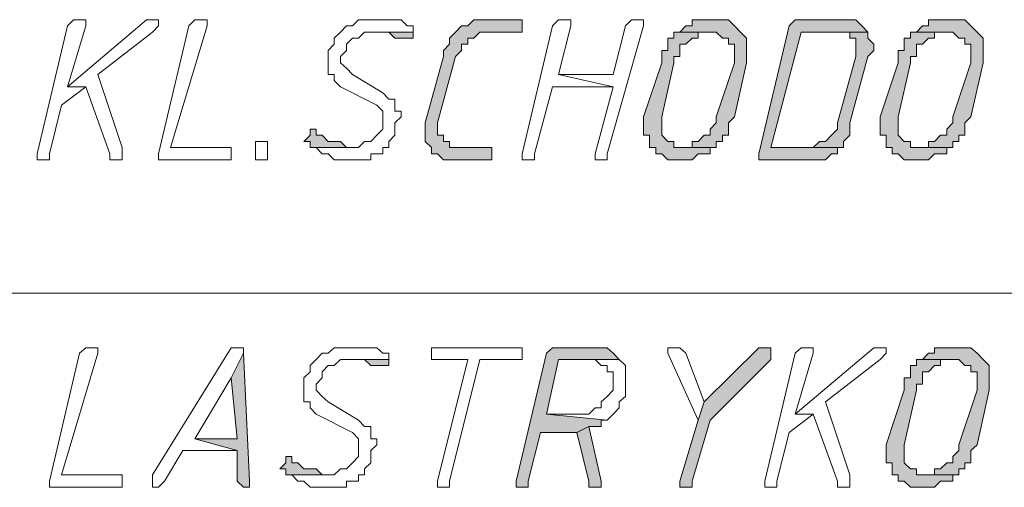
# Model space of a CAD drawing. Header units: inches. Extents: x -1441 to 3871, y -4351 to 2413.
# Tile 195 of 256: x -915 to -847, y 1251 to 1284. Entities that reach past the tile are written whole.
import ezdxf

# ---------------------------------------------------------------- set-up
doc = ezdxf.new("R2010")
doc.units = ezdxf.units.IN
doc.header["$MEASUREMENT"] = 0
doc.layers.add('at_Entity', color=7, linetype='Continuous')
doc.layers.add('at_Solid', color=7, linetype='Continuous')

msp = doc.modelspace()

# ---------------------------------------------------------------- hatches: boundary and pattern name
at = {"layer": 'at_Solid', "lineweight": 15}
for points in [[(-880.80495, 1283.91588), (-882.92302, 1283.91588), (-883.76739, 1283.91588), (-884.19196, 1283.48654), (-884.61653, 1283.48654), (-885.03633, 1283.0572), (-885.4609, 1282.62786), (-885.4609, 1282.19852), (-885.88547, 1281.76918), (-885.88547, 1281.33985), (-887.1544, 1276.71252), (-887.1544, 1275.4245), (-886.72983, 1274.99516), (-886.72983, 1274.56582), (-886.31004, 1274.56582), (-885.88547, 1274.13648), (-885.4609, 1274.13648), (-882.92302, 1274.13648), (-882.49845, 1274.13648), (-882.49845, 1274.99516), (-882.92302, 1274.99516), (-885.03633, 1274.99516), (-885.4609, 1274.99516), (-885.4609, 1275.4245), (-885.88547, 1275.4245), (-885.88547, 1275.85384), (-886.31004, 1275.85384), (-886.31004, 1276.71252), (-885.03633, 1281.33985), (-884.61653, 1281.76918), (-884.61653, 1282.19852), (-884.19196, 1282.19852), (-884.19196, 1282.62786), (-883.76739, 1282.62786), (-883.34282, 1283.0572), (-880.38038, 1283.0572), (-880.38038, 1283.91588)], [(-866.83711, 1283.91588), (-867.26167, 1283.91588), (-868.53061, 1283.91588), (-868.53061, 1283.48654), (-868.95518, 1283.48654), (-869.37498, 1283.0572), (-866.83711, 1283.0572), (-866.41254, 1282.62786), (-865.98797, 1282.62786), (-865.98797, 1282.19852), (-865.56817, 1282.19852), (-865.56817, 1280.91051), (-866.83711, 1277.14186), (-866.83711, 1276.71252), (-867.26167, 1276.28318), (-867.26167, 1275.85384), (-867.68147, 1275.85384), (-868.10604, 1275.4245), (-868.53061, 1275.4245), (-868.53061, 1274.99516), (-869.37498, 1274.99516), (-866.83711, 1274.99516), (-866.83711, 1275.4245), (-866.41254, 1275.4245), (-866.41254, 1275.85384), (-865.98797, 1275.85384), (-865.98797, 1276.71252), (-865.56817, 1277.14186), (-864.71903, 1280.91051), (-864.71903, 1282.62786), (-865.1436, 1283.0572), (-865.56817, 1283.48654), (-865.98797, 1283.91588), (-866.41254, 1283.91588)], [(-857.94978, 1283.91588), (-860.91222, 1283.91588), (-861.33202, 1283.91588), (-861.75659, 1283.48654), (-863.87466, 1274.56582), (-863.87466, 1274.13648), (-860.48765, 1274.13648), (-859.63851, 1274.13648), (-859.21872, 1274.13648), (-858.79415, 1274.56582), (-858.36958, 1274.56582), (-858.36958, 1274.99516), (-857.94978, 1274.99516), (-863.02553, 1274.99516), (-860.91222, 1283.0572), (-856.25627, 1283.0572), (-856.67607, 1283.48654), (-857.10064, 1283.91588), (-857.52521, 1283.91588)], [(-850.32662, 1283.91588), (-850.75119, 1283.91588), (-852.02012, 1283.91588), (-852.02012, 1283.48654), (-852.44469, 1283.48654), (-852.86926, 1283.0572), (-850.32662, 1283.0572), (-849.90682, 1282.62786), (-849.48225, 1282.62786), (-849.48225, 1282.19852), (-849.05768, 1282.19852), (-849.05768, 1280.91051), (-850.32662, 1277.14186), (-850.32662, 1276.71252), (-850.75119, 1276.28318), (-850.75119, 1275.85384), (-851.17576, 1275.85384), (-851.59556, 1275.4245), (-852.02012, 1275.4245), (-852.02012, 1274.99516), (-852.86926, 1274.99516), (-850.32662, 1274.99516), (-850.32662, 1275.4245), (-849.90682, 1275.4245), (-849.90682, 1275.85384), (-849.48225, 1275.85384), (-849.48225, 1276.71252), (-849.05768, 1277.14186), (-848.21331, 1280.91051), (-848.21331, 1282.62786), (-848.63311, 1283.0572), (-849.05768, 1283.48654), (-849.48225, 1283.91588), (-849.90682, 1283.91588)], [(-887.99877, 1283.0572), (-890.96598, 1283.0572), (-890.11685, 1283.0572), (-889.69228, 1283.0572), (-889.27248, 1282.62786), (-888.84791, 1282.62786), (-888.42334, 1282.62786), (-887.99877, 1282.62786)], [(-869.37498, 1283.0572), (-869.79955, 1283.0572), (-869.79955, 1282.62786), (-870.22412, 1282.62786), (-870.22412, 1281.76918), (-870.64392, 1281.76918), (-870.64392, 1280.91051), (-871.91762, 1277.14186), (-871.91762, 1275.85384), (-871.49305, 1275.85384), (-871.49305, 1274.99516), (-871.06848, 1274.99516), (-871.06848, 1274.56582), (-870.64392, 1274.56582), (-870.22412, 1274.13648), (-869.37498, 1274.13648), (-868.53061, 1274.13648), (-868.10604, 1274.56582), (-867.68147, 1274.56582), (-867.26167, 1274.56582), (-867.26167, 1274.99516), (-866.83711, 1274.99516), (-869.37498, 1274.99516), (-869.79955, 1274.99516), (-869.79955, 1275.4245), (-870.22412, 1275.4245), (-870.64392, 1275.85384), (-870.64392, 1277.14186), (-869.79955, 1280.91051), (-869.79955, 1281.33985), (-869.37498, 1281.33985), (-869.37498, 1282.19852), (-868.95518, 1282.19852), (-868.53061, 1282.62786), (-868.10604, 1282.62786), (-868.10604, 1283.0572), (-867.26167, 1283.0572)], [(-856.25627, 1283.0572), (-858.36958, 1283.0572), (-857.52521, 1283.0572), (-857.52521, 1282.62786), (-857.10064, 1282.62786), (-857.10064, 1281.33985), (-858.36958, 1276.71252), (-858.36958, 1276.28318), (-858.79415, 1275.85384), (-859.21872, 1275.4245), (-859.63851, 1275.4245), (-860.06308, 1274.99516), (-863.02553, 1274.99516), (-857.94978, 1274.99516), (-857.94978, 1275.4245), (-857.52521, 1275.85384), (-857.52521, 1276.71252), (-856.25627, 1281.33985), (-855.8317, 1281.76918), (-855.8317, 1282.19852), (-856.25627, 1282.62786)], [(-852.86926, 1283.0572), (-853.28906, 1283.0572), (-853.28906, 1282.62786), (-853.71363, 1282.62786), (-853.71363, 1281.76918), (-854.1382, 1281.76918), (-854.1382, 1280.91051), (-855.40714, 1277.14186), (-855.40714, 1275.85384), (-854.98734, 1275.85384), (-854.98734, 1274.99516), (-854.56277, 1274.99516), (-854.56277, 1274.56582), (-854.1382, 1274.56582), (-853.71363, 1274.13648), (-852.86926, 1274.13648), (-852.02012, 1274.13648), (-851.59556, 1274.56582), (-851.17576, 1274.56582), (-850.75119, 1274.56582), (-850.75119, 1274.99516), (-850.32662, 1274.99516), (-852.86926, 1274.99516), (-853.28906, 1274.99516), (-853.28906, 1275.4245), (-853.71363, 1275.4245), (-854.1382, 1275.85384), (-854.1382, 1277.14186), (-853.28906, 1280.91051), (-853.28906, 1281.33985), (-852.86926, 1281.33985), (-852.86926, 1282.19852), (-852.44469, 1282.19852), (-852.02012, 1282.62786), (-851.59556, 1282.62786), (-851.59556, 1283.0572), (-850.75119, 1283.0572)], [(-894.77279, 1276.28318), (-895.19736, 1276.28318), (-895.19736, 1275.85384), (-895.62193, 1275.4245), (-895.19736, 1275.4245), (-895.19736, 1274.99516), (-892.23492, 1274.99516), (-892.65472, 1274.99516), (-893.07929, 1275.4245), (-893.50386, 1275.4245), (-893.92843, 1275.4245), (-894.35299, 1275.85384), (-894.77279, 1275.85384)], [(-875.30463, 1261.01778), (-877.84251, 1261.01778), (-878.26708, 1261.01778), (-878.68687, 1260.63614), (-880.80495, 1251.71542), (-880.80495, 1251.28608), (-880.38038, 1251.28608), (-879.96058, 1251.28608), (-879.96058, 1251.71542), (-879.11144, 1255.10243), (-876.57357, 1255.10243), (-875.72443, 1255.53177), (-874.88006, 1255.53177), (-874.88006, 1255.96111), (-874.4555, 1255.96111), (-878.68687, 1256.39045), (-877.84251, 1260.2068), (-873.60636, 1260.2068), (-874.03093, 1260.63614), (-874.4555, 1261.01778), (-874.88006, 1261.01778)], [(-863.45009, 1261.01778), (-863.87466, 1261.01778), (-867.68147, 1257.24913), (-868.10604, 1255.96111), (-869.37498, 1251.71542), (-869.37498, 1251.28608), (-868.95518, 1251.28608), (-868.53061, 1251.28608), (-868.53061, 1251.71542), (-867.26167, 1255.96111), (-863.02553, 1260.2068), (-863.02553, 1261.01778)], [(-849.90682, 1261.01778), (-850.32662, 1261.01778), (-851.59556, 1261.01778), (-851.59556, 1260.63614), (-852.02012, 1260.63614), (-852.44469, 1260.2068), (-849.90682, 1260.2068), (-849.48225, 1259.77746), (-849.05768, 1259.77746), (-849.05768, 1259.34812), (-848.63311, 1259.34812), (-848.63311, 1258.06011), (-849.90682, 1254.24376), (-849.90682, 1253.86212), (-850.32662, 1253.43278), (-850.32662, 1253.00344), (-850.75119, 1253.00344), (-851.17576, 1252.5741), (-851.59556, 1252.5741), (-851.59556, 1252.14476), (-852.44469, 1252.14476), (-849.90682, 1252.14476), (-849.90682, 1252.5741), (-849.48225, 1252.5741), (-849.48225, 1253.00344), (-849.05768, 1253.00344), (-849.05768, 1253.86212), (-848.63311, 1254.24376), (-847.78875, 1258.06011), (-847.78875, 1259.77746), (-848.21331, 1260.2068), (-848.63311, 1260.63614), (-849.05768, 1261.01778), (-849.48225, 1261.01778)], [(-899.85331, 1260.63614), (-900.69768, 1258.91879), (-900.27788, 1254.67309), (-903.24032, 1254.67309), (-900.27788, 1253.86212), (-900.27788, 1251.71542), (-899.85331, 1251.28608), (-899.42874, 1251.28608), (-899.42874, 1251.71542)], [(-889.69228, 1260.2068), (-892.65472, 1260.2068), (-891.81035, 1260.2068), (-891.38578, 1260.2068), (-890.96598, 1259.77746), (-890.54141, 1259.77746), (-890.11685, 1259.77746), (-889.69228, 1259.77746)], [(-852.44469, 1260.2068), (-852.86926, 1260.2068), (-852.86926, 1259.77746), (-853.28906, 1259.77746), (-853.28906, 1258.91879), (-853.71363, 1258.91879), (-853.71363, 1258.06011), (-854.98734, 1254.24376), (-854.98734, 1253.00344), (-854.56277, 1253.00344), (-854.56277, 1252.14476), (-854.1382, 1252.14476), (-854.1382, 1251.71542), (-853.71363, 1251.71542), (-853.28906, 1251.28608), (-852.44469, 1251.28608), (-851.59556, 1251.28608), (-851.17576, 1251.71542), (-850.75119, 1251.71542), (-850.32662, 1251.71542), (-850.32662, 1252.14476), (-849.90682, 1252.14476), (-852.44469, 1252.14476), (-852.86926, 1252.14476), (-852.86926, 1252.5741), (-853.28906, 1252.5741), (-853.71363, 1253.00344), (-853.71363, 1254.24376), (-852.86926, 1258.06011), (-852.86926, 1258.48945), (-852.44469, 1258.48945), (-852.44469, 1259.34812), (-852.02012, 1259.34812), (-851.59556, 1259.77746), (-851.17576, 1259.77746), (-851.17576, 1260.2068), (-850.32662, 1260.2068)], [(-875.72443, 1255.53177), (-876.57357, 1255.10243), (-875.72443, 1251.71542), (-875.72443, 1251.28608), (-874.88006, 1251.28608), (-874.88006, 1251.71542)], [(-896.4663, 1253.43278), (-896.89087, 1253.43278), (-896.89087, 1253.00344), (-897.31544, 1252.5741), (-896.89087, 1252.5741), (-896.89087, 1252.14476), (-893.92843, 1252.14476), (-894.35299, 1252.14476), (-894.77279, 1252.5741), (-895.19736, 1252.5741), (-895.62193, 1252.5741), (-896.04173, 1253.00344), (-896.4663, 1253.00344)]]:
    msp.add_hatch(color=7, dxfattribs=at).paths.add_polyline_path(points)

# ---------------------------------------------------------------- linework, layer by layer
at = {"layer": 'at_Entity', "color": 7, "lineweight": 15}
for p, q in [((-912.12765, 1283.48654), (-914.24572, 1274.56582)), ((-906.62733, 1283.91588), (-912.12765, 1279.24085)), ((-911.70308, 1283.91588), (-912.12765, 1283.48654)), ((-912.12765, 1279.24085), (-910.85871, 1283.48654)), ((-911.28328, 1283.91588), (-911.70308, 1283.91588)), ((-911.70308, 1283.91588), (-911.70308, 1283.91588)), ((-910.85871, 1283.91588), (-911.28328, 1283.91588)), ((-911.28328, 1283.91588), (-911.28328, 1283.91588)), ((-910.85871, 1283.48654), (-910.85871, 1283.91588)), ((-906.20276, 1283.91588), (-906.62733, 1283.91588)), ((-906.62733, 1283.91588), (-906.62733, 1283.91588)), ((-905.77819, 1283.91588), (-906.20276, 1283.91588)), ((-906.20276, 1283.91588), (-906.20276, 1283.91588)), ((-906.20276, 1283.0572), (-905.77819, 1283.48654)), ((-905.77819, 1283.48654), (-905.77819, 1283.91588)), ((-903.66012, 1283.48654), (-905.77819, 1274.56582)), ((-904.93383, 1274.99516), (-902.39118, 1283.48654)), ((-903.24032, 1283.91588), (-903.66012, 1283.48654)), ((-902.81575, 1283.91588), (-903.24032, 1283.91588)), ((-903.24032, 1283.91588), (-903.24032, 1283.91588)), ((-902.39118, 1283.91588), (-902.81575, 1283.91588)), ((-902.81575, 1283.91588), (-902.81575, 1283.91588)), ((-902.39118, 1283.48654), (-902.39118, 1283.91588)), ((-892.65472, 1283.48654), (-893.07929, 1283.0572)), ((-892.23492, 1283.48654), (-892.65472, 1283.48654)), ((-892.65472, 1283.48654), (-892.65472, 1283.48654)), ((-891.81035, 1283.91588), (-892.23492, 1283.48654)), ((-890.96598, 1283.91588), (-891.81035, 1283.91588)), ((-891.81035, 1283.91588), (-891.81035, 1283.91588)), ((-890.54141, 1283.91588), (-890.96598, 1283.91588)), ((-889.27248, 1283.91588), (-890.54141, 1283.91588)), ((-890.54141, 1283.91588), (-890.54141, 1283.91588)), ((-888.84791, 1283.91588), (-889.27248, 1283.91588)), ((-888.42334, 1283.48654), (-888.84791, 1283.91588)), ((-887.99877, 1283.48654), (-888.42334, 1283.48654)), ((-888.42334, 1283.48654), (-888.42334, 1283.48654)), ((-887.99877, 1283.0572), (-887.99877, 1283.48654)), ((-884.61653, 1283.48654), (-885.03633, 1283.0572)), ((-884.19196, 1283.48654), (-884.61653, 1283.48654)), ((-884.61653, 1283.48654), (-884.61653, 1283.48654)), ((-883.76739, 1283.91588), (-884.19196, 1283.48654)), ((-882.92302, 1283.91588), (-883.76739, 1283.91588)), ((-883.76739, 1283.91588), (-883.76739, 1283.91588)), ((-880.80495, 1283.91588), (-882.92302, 1283.91588)), ((-880.38038, 1283.91588), (-880.80495, 1283.91588)), ((-880.38038, 1283.0572), (-880.38038, 1283.91588)), ((-878.26708, 1283.48654), (-880.38038, 1274.56582)), ((-877.84251, 1283.91588), (-878.26708, 1283.48654)), ((-877.41794, 1283.91588), (-877.84251, 1283.91588)), ((-877.84251, 1283.91588), (-877.84251, 1283.91588)), ((-877.84251, 1280.09953), (-876.99337, 1283.48654)), ((-876.99337, 1283.91588), (-877.41794, 1283.91588)), ((-877.41794, 1283.91588), (-877.41794, 1283.91588)), ((-876.99337, 1283.48654), (-876.99337, 1283.91588)), ((-874.4555, 1274.56582), (-871.91762, 1283.48654)), ((-873.18656, 1283.48654), (-874.03093, 1280.09953)), ((-872.76199, 1283.91588), (-873.18656, 1283.48654)), ((-872.33742, 1283.91588), (-872.76199, 1283.91588)), ((-872.76199, 1283.91588), (-872.76199, 1283.91588)), ((-871.91762, 1283.91588), (-872.33742, 1283.91588)), ((-872.33742, 1283.91588), (-872.33742, 1283.91588)), ((-871.91762, 1283.48654), (-871.91762, 1283.91588)), ((-868.95518, 1283.48654), (-869.37498, 1283.0572)), ((-868.53061, 1283.48654), (-868.95518, 1283.48654)), ((-868.95518, 1283.48654), (-868.95518, 1283.48654)), ((-867.26167, 1283.91588), (-868.53061, 1283.91588)), ((-868.53061, 1283.91588), (-868.53061, 1283.48654)), ((-866.83711, 1283.91588), (-867.26167, 1283.91588)), ((-866.41254, 1283.91588), (-866.83711, 1283.91588)), ((-865.98797, 1283.91588), (-866.41254, 1283.91588)), ((-866.41254, 1283.91588), (-866.41254, 1283.91588)), ((-865.56817, 1283.48654), (-865.98797, 1283.91588)), ((-865.1436, 1283.0572), (-865.56817, 1283.48654)), ((-865.56817, 1283.48654), (-865.56817, 1283.48654)), ((-861.75659, 1283.48654), (-863.87466, 1274.56582)), ((-861.33202, 1283.91588), (-861.75659, 1283.48654)), ((-860.91222, 1283.91588), (-861.33202, 1283.91588)), ((-861.33202, 1283.91588), (-861.33202, 1283.91588)), ((-857.94978, 1283.91588), (-860.91222, 1283.91588)), ((-857.52521, 1283.91588), (-857.94978, 1283.91588)), ((-857.10064, 1283.91588), (-857.52521, 1283.91588)), ((-857.52521, 1283.91588), (-857.52521, 1283.91588)), ((-856.67607, 1283.48654), (-857.10064, 1283.91588)), ((-856.25627, 1283.0572), (-856.67607, 1283.48654)), ((-856.67607, 1283.48654), (-856.67607, 1283.48654)), ((-852.44469, 1283.48654), (-852.86926, 1283.0572)), ((-852.02012, 1283.48654), (-852.44469, 1283.48654)), ((-852.44469, 1283.48654), (-852.44469, 1283.48654)), ((-850.75119, 1283.91588), (-852.02012, 1283.91588)), ((-852.02012, 1283.91588), (-852.02012, 1283.48654)), ((-850.32662, 1283.91588), (-850.75119, 1283.91588)), ((-849.90682, 1283.91588), (-850.32662, 1283.91588)), ((-849.48225, 1283.91588), (-849.90682, 1283.91588)), ((-849.90682, 1283.91588), (-849.90682, 1283.91588)), ((-849.05768, 1283.48654), (-849.48225, 1283.91588)), ((-848.63311, 1283.0572), (-849.05768, 1283.48654)), ((-849.05768, 1283.48654), (-849.05768, 1283.48654)), ((-910.00957, 1280.09953), (-906.20276, 1283.0572)), ((-906.20276, 1283.0572), (-906.20276, 1283.0572)), ((-893.07929, 1283.0572), (-893.50386, 1282.62786)), ((-893.07929, 1283.0572), (-893.07929, 1283.0572)), ((-891.81035, 1282.62786), (-891.38578, 1283.0572)), ((-891.38578, 1283.0572), (-887.99877, 1283.0572)), ((-887.99877, 1283.0572), (-890.96598, 1283.0572)), ((-890.96598, 1283.0572), (-890.11685, 1283.0572)), ((-890.11685, 1283.0572), (-889.69228, 1283.0572)), ((-889.69228, 1283.0572), (-889.27248, 1282.62786)), ((-887.99877, 1282.62786), (-887.99877, 1283.0572)), ((-885.03633, 1283.0572), (-885.4609, 1282.62786)), ((-885.03633, 1283.0572), (-885.03633, 1283.0572)), ((-883.76739, 1282.62786), (-883.34282, 1283.0572)), ((-883.34282, 1283.0572), (-880.38038, 1283.0572)), ((-869.37498, 1283.0572), (-869.79955, 1283.0572)), ((-869.79955, 1283.0572), (-869.79955, 1282.62786)), ((-867.26167, 1283.0572), (-869.37498, 1283.0572)), ((-869.37498, 1283.0572), (-866.83711, 1283.0572)), ((-868.10604, 1282.62786), (-868.10604, 1283.0572)), ((-868.10604, 1283.0572), (-867.26167, 1283.0572)), ((-867.26167, 1283.0572), (-867.26167, 1283.0572)), ((-866.83711, 1283.0572), (-866.83711, 1283.0572)), ((-866.83711, 1283.0572), (-866.41254, 1282.62786)), ((-864.71903, 1282.62786), (-865.1436, 1283.0572)), ((-865.1436, 1283.0572), (-865.1436, 1283.0572)), ((-863.02553, 1274.99516), (-860.91222, 1283.0572)), ((-860.91222, 1283.0572), (-856.25627, 1283.0572)), ((-856.25627, 1283.0572), (-858.36958, 1283.0572)), ((-858.36958, 1283.0572), (-857.52521, 1283.0572)), ((-857.52521, 1283.0572), (-857.52521, 1282.62786)), ((-856.25627, 1282.62786), (-856.25627, 1283.0572)), ((-852.86926, 1283.0572), (-853.28906, 1283.0572)), ((-853.28906, 1283.0572), (-853.28906, 1282.62786)), ((-850.75119, 1283.0572), (-852.86926, 1283.0572)), ((-852.86926, 1283.0572), (-850.32662, 1283.0572)), ((-851.59556, 1282.62786), (-851.59556, 1283.0572)), ((-851.59556, 1283.0572), (-850.75119, 1283.0572)), ((-850.75119, 1283.0572), (-850.75119, 1283.0572)), ((-850.32662, 1283.0572), (-850.32662, 1283.0572)), ((-850.32662, 1283.0572), (-849.90682, 1282.62786)), ((-848.21331, 1282.62786), (-848.63311, 1283.0572)), ((-848.63311, 1283.0572), (-848.63311, 1283.0572)), ((-893.50386, 1282.19852), (-893.92843, 1281.76918)), ((-893.50386, 1282.62786), (-893.50386, 1282.19852)), ((-892.65472, 1282.19852), (-892.23492, 1282.62786)), ((-892.65472, 1281.76918), (-892.65472, 1282.19852)), ((-892.23492, 1282.62786), (-891.81035, 1282.62786)), ((-889.27248, 1282.62786), (-888.84791, 1282.62786)), ((-888.84791, 1282.62786), (-888.42334, 1282.62786)), ((-888.42334, 1282.62786), (-887.99877, 1282.62786)), ((-887.99877, 1282.62786), (-887.99877, 1282.62786)), ((-885.4609, 1282.19852), (-885.88547, 1281.76918)), ((-885.4609, 1282.62786), (-885.4609, 1282.19852)), ((-884.61653, 1281.76918), (-884.61653, 1282.19852)), ((-884.61653, 1282.19852), (-884.19196, 1282.19852)), ((-884.19196, 1282.19852), (-884.19196, 1282.62786)), ((-884.19196, 1282.62786), (-883.76739, 1282.62786)), ((-869.79955, 1282.62786), (-870.22412, 1282.62786)), ((-870.22412, 1282.62786), (-870.22412, 1281.76918)), ((-869.37498, 1281.33985), (-869.37498, 1282.19852)), ((-869.37498, 1282.19852), (-868.95518, 1282.19852)), ((-868.95518, 1282.19852), (-868.53061, 1282.62786)), ((-868.95518, 1282.19852), (-868.95518, 1282.19852)), ((-868.53061, 1282.62786), (-868.10604, 1282.62786)), ((-866.41254, 1282.62786), (-865.98797, 1282.62786)), ((-865.98797, 1282.62786), (-865.98797, 1282.19852)), ((-865.98797, 1282.19852), (-865.56817, 1282.19852)), ((-865.56817, 1282.19852), (-865.56817, 1280.91051)), ((-864.71903, 1280.91051), (-864.71903, 1282.62786)), ((-857.52521, 1282.62786), (-857.10064, 1282.62786)), ((-857.10064, 1282.62786), (-857.10064, 1281.33985)), ((-855.8317, 1282.19852), (-856.25627, 1282.62786)), ((-856.25627, 1282.62786), (-856.25627, 1282.62786)), ((-855.8317, 1281.76918), (-855.8317, 1282.19852)), ((-853.28906, 1282.62786), (-853.71363, 1282.62786)), ((-853.71363, 1282.62786), (-853.71363, 1281.76918)), ((-852.86926, 1281.33985), (-852.86926, 1282.19852)), ((-852.86926, 1282.19852), (-852.44469, 1282.19852)), ((-852.44469, 1282.19852), (-852.02012, 1282.62786)), ((-852.44469, 1282.19852), (-852.44469, 1282.19852)), ((-852.02012, 1282.62786), (-851.59556, 1282.62786)), ((-849.90682, 1282.62786), (-849.48225, 1282.62786)), ((-849.48225, 1282.62786), (-849.48225, 1282.19852)), ((-849.48225, 1282.19852), (-849.05768, 1282.19852)), ((-849.05768, 1282.19852), (-849.05768, 1280.91051)), ((-848.21331, 1280.91051), (-848.21331, 1282.62786)), ((-893.92843, 1281.76918), (-893.92843, 1280.09953)), ((-893.07929, 1281.33985), (-892.65472, 1281.76918)), ((-893.07929, 1280.91051), (-893.07929, 1281.33985)), ((-885.88547, 1281.33985), (-887.1544, 1276.71252)), ((-886.31004, 1276.71252), (-885.03633, 1281.33985)), ((-885.88547, 1281.76918), (-885.88547, 1281.33985)), ((-885.03633, 1281.33985), (-884.61653, 1281.76918)), ((-870.22412, 1281.76918), (-870.64392, 1281.76918)), ((-870.64392, 1281.76918), (-870.64392, 1280.91051)), ((-869.79955, 1280.91051), (-869.79955, 1281.33985)), ((-869.79955, 1281.33985), (-869.37498, 1281.33985)), ((-857.10064, 1281.33985), (-858.36958, 1276.71252)), ((-857.52521, 1276.71252), (-856.25627, 1281.33985)), ((-856.25627, 1281.33985), (-855.8317, 1281.76918)), ((-853.71363, 1281.76918), (-854.1382, 1281.76918)), ((-854.1382, 1281.76918), (-854.1382, 1280.91051)), ((-853.28906, 1280.91051), (-853.28906, 1281.33985)), ((-853.28906, 1281.33985), (-852.86926, 1281.33985)), ((-892.65472, 1280.52887), (-893.07929, 1280.91051)), ((-870.64392, 1280.91051), (-871.91762, 1277.14186)), ((-870.64392, 1277.14186), (-869.79955, 1280.91051)), ((-865.56817, 1280.91051), (-866.83711, 1277.14186)), ((-865.56817, 1277.14186), (-864.71903, 1280.91051)), ((-854.1382, 1280.91051), (-855.40714, 1277.14186)), ((-854.1382, 1277.14186), (-853.28906, 1280.91051)), ((-849.05768, 1280.91051), (-850.32662, 1277.14186)), ((-849.05768, 1277.14186), (-848.21331, 1280.91051)), ((-908.32084, 1274.99516), (-910.00957, 1280.09953)), ((-893.92843, 1280.09953), (-893.50386, 1280.09953)), ((-893.50386, 1280.09953), (-893.50386, 1279.67019)), ((-892.23492, 1280.09953), (-892.65472, 1280.52887)), ((-892.65472, 1280.52887), (-892.65472, 1280.52887)), ((-890.11685, 1278.81151), (-892.23492, 1280.09953)), ((-874.03093, 1280.09953), (-877.84251, 1280.09953)), ((-877.84251, 1280.09953), (-874.03093, 1279.24085)), ((-874.03093, 1279.24085), (-877.84251, 1280.09953)), ((-912.55222, 1277.95283), (-910.85871, 1279.24085)), ((-912.12765, 1279.24085), (-910.85871, 1279.24085)), ((-910.85871, 1279.24085), (-912.12765, 1279.24085)), ((-910.85871, 1279.24085), (-909.16521, 1274.56582)), ((-893.50386, 1279.67019), (-893.07929, 1279.24085)), ((-893.07929, 1279.24085), (-890.54141, 1277.95283)), ((-879.53601, 1274.56582), (-878.26708, 1279.24085)), ((-878.26708, 1279.24085), (-874.03093, 1279.24085)), ((-874.03093, 1279.24085), (-875.30463, 1274.56582)), ((-889.69228, 1278.38217), (-890.11685, 1278.81151)), ((-913.39658, 1274.56582), (-912.55222, 1277.95283)), ((-890.54141, 1277.95283), (-890.54141, 1277.95283)), ((-890.54141, 1277.95283), (-890.11685, 1277.52349)), ((-889.27248, 1278.38217), (-889.69228, 1278.38217)), ((-889.27248, 1277.52349), (-889.27248, 1278.38217)), ((-890.11685, 1277.52349), (-890.11685, 1276.28318)), ((-888.84791, 1277.52349), (-889.27248, 1277.52349)), ((-888.84791, 1277.14186), (-888.84791, 1277.52349)), ((-889.27248, 1276.71252), (-888.84791, 1277.14186)), ((-889.27248, 1275.85384), (-889.27248, 1276.71252)), ((-887.1544, 1276.71252), (-887.1544, 1275.4245)), ((-886.31004, 1275.85384), (-886.31004, 1276.71252)), ((-871.91762, 1277.14186), (-871.91762, 1275.85384)), ((-870.64392, 1275.85384), (-870.64392, 1277.14186)), ((-866.83711, 1276.71252), (-867.26167, 1276.28318)), ((-866.83711, 1277.14186), (-866.83711, 1276.71252)), ((-865.98797, 1276.71252), (-865.56817, 1277.14186)), ((-865.98797, 1275.85384), (-865.98797, 1276.71252)), ((-858.36958, 1276.71252), (-858.36958, 1276.28318)), ((-857.52521, 1275.85384), (-857.52521, 1276.71252)), ((-855.40714, 1277.14186), (-855.40714, 1275.85384)), ((-854.1382, 1275.85384), (-854.1382, 1277.14186)), ((-850.32662, 1276.71252), (-850.75119, 1276.28318)), ((-850.32662, 1277.14186), (-850.32662, 1276.71252)), ((-849.48225, 1276.71252), (-849.05768, 1277.14186)), ((-849.48225, 1275.85384), (-849.48225, 1276.71252)), ((-895.19736, 1275.85384), (-895.62193, 1275.4245)), ((-894.77279, 1276.28318), (-895.19736, 1276.28318)), ((-895.19736, 1276.28318), (-895.19736, 1275.85384)), ((-894.77279, 1275.85384), (-894.77279, 1276.28318)), ((-894.35299, 1275.85384), (-894.77279, 1275.85384)), ((-894.77279, 1275.85384), (-894.77279, 1275.85384)), ((-893.92843, 1275.4245), (-894.35299, 1275.85384)), ((-890.54141, 1275.85384), (-890.96598, 1275.4245)), ((-890.11685, 1276.28318), (-890.54141, 1275.85384)), ((-890.54141, 1275.85384), (-890.54141, 1275.85384)), ((-889.69228, 1275.4245), (-889.27248, 1275.85384)), ((-885.88547, 1275.85384), (-886.31004, 1275.85384)), ((-885.88547, 1275.4245), (-885.88547, 1275.85384)), ((-871.91762, 1275.85384), (-871.49305, 1275.85384)), ((-871.49305, 1275.85384), (-871.49305, 1274.99516)), ((-870.22412, 1275.4245), (-870.64392, 1275.85384)), ((-867.68147, 1275.85384), (-868.10604, 1275.4245)), ((-867.26167, 1275.85384), (-867.68147, 1275.85384)), ((-867.26167, 1276.28318), (-867.26167, 1275.85384)), ((-866.41254, 1275.4245), (-866.41254, 1275.85384)), ((-866.41254, 1275.85384), (-865.98797, 1275.85384)), ((-858.79415, 1275.85384), (-859.21872, 1275.4245)), ((-858.36958, 1276.28318), (-858.79415, 1275.85384)), ((-858.79415, 1275.85384), (-858.79415, 1275.85384)), ((-857.94978, 1275.4245), (-857.52521, 1275.85384)), ((-855.40714, 1275.85384), (-854.98734, 1275.85384)), ((-854.98734, 1275.85384), (-854.98734, 1274.99516)), ((-853.71363, 1275.4245), (-854.1382, 1275.85384)), ((-851.17576, 1275.85384), (-851.59556, 1275.4245)), ((-850.75119, 1275.85384), (-851.17576, 1275.85384)), ((-850.75119, 1276.28318), (-850.75119, 1275.85384)), ((-849.90682, 1275.4245), (-849.90682, 1275.85384)), ((-849.90682, 1275.85384), (-849.48225, 1275.85384)), ((-899.00417, 1274.56582), (-899.00417, 1275.4245)), ((-899.00417, 1275.4245), (-898.58437, 1275.4245)), ((-898.58437, 1275.4245), (-898.1598, 1275.4245)), ((-898.1598, 1275.4245), (-898.1598, 1274.13648)), ((-895.62193, 1275.4245), (-895.19736, 1275.4245)), ((-895.19736, 1275.4245), (-895.19736, 1274.99516)), ((-893.50386, 1275.4245), (-893.92843, 1275.4245)), ((-893.07929, 1275.4245), (-893.50386, 1275.4245)), ((-892.65472, 1274.99516), (-893.07929, 1275.4245)), ((-891.38578, 1275.4245), (-891.81035, 1274.99516)), ((-890.96598, 1275.4245), (-891.38578, 1275.4245)), ((-891.38578, 1275.4245), (-891.38578, 1275.4245)), ((-889.69228, 1274.99516), (-889.69228, 1275.4245)), ((-887.1544, 1275.4245), (-886.72983, 1274.99516)), ((-885.4609, 1275.4245), (-885.88547, 1275.4245)), ((-885.4609, 1274.99516), (-885.4609, 1275.4245)), ((-869.79955, 1275.4245), (-870.22412, 1275.4245)), ((-870.22412, 1275.4245), (-870.22412, 1275.4245)), ((-869.79955, 1274.99516), (-869.79955, 1275.4245)), ((-868.10604, 1275.4245), (-868.53061, 1275.4245)), ((-868.53061, 1275.4245), (-868.53061, 1274.99516)), ((-866.83711, 1274.99516), (-866.83711, 1275.4245)), ((-866.83711, 1275.4245), (-866.41254, 1275.4245)), ((-859.63851, 1275.4245), (-860.06308, 1274.99516)), ((-859.21872, 1275.4245), (-859.63851, 1275.4245)), ((-859.63851, 1275.4245), (-859.63851, 1275.4245)), ((-857.94978, 1274.99516), (-857.94978, 1275.4245)), ((-853.28906, 1275.4245), (-853.71363, 1275.4245)), ((-853.71363, 1275.4245), (-853.71363, 1275.4245)), ((-853.28906, 1274.99516), (-853.28906, 1275.4245)), ((-851.59556, 1275.4245), (-852.02012, 1275.4245)), ((-852.02012, 1275.4245), (-852.02012, 1274.99516)), ((-850.32662, 1274.99516), (-850.32662, 1275.4245)), ((-850.32662, 1275.4245), (-849.90682, 1275.4245)), ((-914.24572, 1274.56582), (-914.24572, 1274.13648)), ((-913.39658, 1274.13648), (-913.39658, 1274.56582)), ((-909.16521, 1274.56582), (-909.16521, 1274.13648)), ((-908.32084, 1274.13648), (-908.32084, 1274.99516)), ((-905.77819, 1274.56582), (-905.77819, 1274.13648)), ((-901.12225, 1274.99516), (-904.93383, 1274.99516)), ((-900.69768, 1274.99516), (-901.12225, 1274.99516)), ((-900.69768, 1274.13648), (-900.69768, 1274.99516)), ((-899.00417, 1274.13648), (-899.00417, 1274.56582)), ((-899.00417, 1274.56582), (-899.00417, 1274.56582)), ((-895.19736, 1274.99516), (-892.23492, 1274.99516)), ((-891.81035, 1274.99516), (-895.19736, 1274.99516)), ((-895.19736, 1274.99516), (-894.77279, 1274.99516)), ((-894.77279, 1274.99516), (-894.35299, 1274.56582)), ((-894.35299, 1274.56582), (-893.92843, 1274.56582)), ((-893.92843, 1274.56582), (-893.92843, 1274.56582)), ((-893.92843, 1274.56582), (-893.50386, 1274.13648)), ((-892.23492, 1274.99516), (-892.65472, 1274.99516)), ((-892.65472, 1274.99516), (-892.65472, 1274.99516)), ((-890.96598, 1274.13648), (-890.96598, 1274.56582)), ((-890.96598, 1274.56582), (-890.11685, 1274.56582)), ((-890.11685, 1274.56582), (-890.11685, 1274.99516)), ((-890.11685, 1274.99516), (-889.69228, 1274.99516)), ((-886.72983, 1274.99516), (-886.72983, 1274.56582)), ((-886.72983, 1274.56582), (-886.31004, 1274.56582)), ((-886.31004, 1274.56582), (-886.31004, 1274.56582)), ((-886.31004, 1274.56582), (-885.88547, 1274.13648)), ((-885.03633, 1274.99516), (-885.4609, 1274.99516)), ((-882.92302, 1274.99516), (-885.03633, 1274.99516)), ((-882.49845, 1274.99516), (-882.92302, 1274.99516)), ((-882.49845, 1274.13648), (-882.49845, 1274.99516)), ((-880.38038, 1274.56582), (-880.38038, 1274.13648)), ((-879.53601, 1274.13648), (-879.53601, 1274.56582)), ((-875.30463, 1274.56582), (-875.30463, 1274.13648)), ((-874.4555, 1274.13648), (-874.4555, 1274.56582)), ((-871.49305, 1274.99516), (-871.06848, 1274.99516)), ((-871.06848, 1274.99516), (-871.06848, 1274.56582)), ((-871.06848, 1274.56582), (-870.64392, 1274.56582)), ((-870.64392, 1274.56582), (-870.64392, 1274.56582)), ((-870.64392, 1274.56582), (-870.22412, 1274.13648)), ((-869.37498, 1274.99516), (-869.79955, 1274.99516)), ((-866.83711, 1274.99516), (-869.37498, 1274.99516)), ((-868.53061, 1274.99516), (-869.37498, 1274.99516)), ((-869.37498, 1274.99516), (-866.83711, 1274.99516)), ((-868.53061, 1274.13648), (-868.10604, 1274.56582)), ((-868.10604, 1274.56582), (-867.68147, 1274.56582)), ((-867.68147, 1274.56582), (-867.26167, 1274.56582)), ((-867.26167, 1274.56582), (-867.26167, 1274.99516)), ((-867.26167, 1274.99516), (-866.83711, 1274.99516)), ((-863.87466, 1274.56582), (-863.87466, 1274.13648)), ((-860.06308, 1274.99516), (-863.02553, 1274.99516)), ((-863.02553, 1274.99516), (-857.94978, 1274.99516)), ((-857.94978, 1274.99516), (-863.02553, 1274.99516)), ((-859.21872, 1274.13648), (-858.79415, 1274.56582)), ((-858.79415, 1274.56582), (-858.36958, 1274.56582)), ((-858.36958, 1274.56582), (-858.36958, 1274.99516)), ((-858.36958, 1274.99516), (-857.94978, 1274.99516)), ((-854.98734, 1274.99516), (-854.56277, 1274.99516)), ((-854.56277, 1274.99516), (-854.56277, 1274.56582)), ((-854.56277, 1274.56582), (-854.1382, 1274.56582)), ((-854.1382, 1274.56582), (-854.1382, 1274.56582)), ((-854.1382, 1274.56582), (-853.71363, 1274.13648)), ((-852.86926, 1274.99516), (-853.28906, 1274.99516)), ((-850.32662, 1274.99516), (-852.86926, 1274.99516)), ((-852.02012, 1274.99516), (-852.86926, 1274.99516)), ((-852.86926, 1274.99516), (-850.32662, 1274.99516)), ((-852.02012, 1274.13648), (-851.59556, 1274.56582)), ((-851.59556, 1274.56582), (-851.17576, 1274.56582)), ((-851.17576, 1274.56582), (-850.75119, 1274.56582)), ((-850.75119, 1274.56582), (-850.75119, 1274.99516)), ((-850.75119, 1274.99516), (-850.32662, 1274.99516)), ((-914.24572, 1274.13648), (-913.82115, 1274.13648)), ((-913.82115, 1274.13648), (-913.39658, 1274.13648)), ((-909.16521, 1274.13648), (-908.32084, 1274.13648)), ((-905.77819, 1274.13648), (-901.12225, 1274.13648)), ((-901.12225, 1274.13648), (-900.69768, 1274.13648)), ((-898.58437, 1274.13648), (-899.00417, 1274.13648)), ((-898.1598, 1274.13648), (-898.58437, 1274.13648)), ((-893.50386, 1274.13648), (-893.07929, 1274.13648)), ((-893.07929, 1274.13648), (-891.81035, 1274.13648)), ((-891.81035, 1274.13648), (-890.96598, 1274.13648)), ((-885.88547, 1274.13648), (-885.4609, 1274.13648)), ((-885.4609, 1274.13648), (-882.92302, 1274.13648)), ((-882.92302, 1274.13648), (-882.49845, 1274.13648)), ((-880.38038, 1274.13648), (-879.96058, 1274.13648)), ((-879.96058, 1274.13648), (-879.53601, 1274.13648)), ((-875.30463, 1274.13648), (-874.88006, 1274.13648)), ((-874.88006, 1274.13648), (-874.4555, 1274.13648)), ((-870.22412, 1274.13648), (-869.37498, 1274.13648)), ((-869.37498, 1274.13648), (-868.53061, 1274.13648)), ((-868.53061, 1274.13648), (-868.53061, 1274.13648)), ((-863.87466, 1274.13648), (-860.48765, 1274.13648)), ((-860.48765, 1274.13648), (-859.63851, 1274.13648)), ((-859.63851, 1274.13648), (-859.21872, 1274.13648)), ((-853.71363, 1274.13648), (-852.86926, 1274.13648)), ((-852.86926, 1274.13648), (-852.02012, 1274.13648)), ((-852.02012, 1274.13648), (-852.02012, 1274.13648)), ((-963.76764, 1264.83413), (-825.35337, 1264.83413)), ((-910.85871, 1261.01778), (-911.28328, 1260.63614)), ((-910.43414, 1261.01778), (-910.85871, 1261.01778)), ((-910.85871, 1261.01778), (-910.85871, 1261.01778)), ((-910.00957, 1261.01778), (-910.43414, 1261.01778)), ((-910.43414, 1261.01778), (-910.43414, 1261.01778)), ((-910.00957, 1260.63614), (-910.00957, 1261.01778)), ((-900.69768, 1261.01778), (-906.20276, 1252.14476)), ((-900.27788, 1261.01778), (-900.69768, 1261.01778)), ((-900.69768, 1261.01778), (-900.69768, 1261.01778)), ((-899.85331, 1261.01778), (-900.27788, 1261.01778)), ((-900.27788, 1261.01778), (-900.27788, 1261.01778)), ((-899.85331, 1260.63614), (-899.85331, 1261.01778)), ((-893.50386, 1261.01778), (-893.92843, 1260.63614)), ((-892.65472, 1261.01778), (-893.50386, 1261.01778)), ((-893.50386, 1261.01778), (-893.50386, 1261.01778)), ((-892.23492, 1261.01778), (-892.65472, 1261.01778)), ((-890.96598, 1261.01778), (-892.23492, 1261.01778)), ((-892.23492, 1261.01778), (-892.23492, 1261.01778)), ((-890.54141, 1261.01778), (-890.96598, 1261.01778)), ((-890.11685, 1260.63614), (-890.54141, 1261.01778)), ((-886.31004, 1261.01778), (-886.72983, 1261.01778)), ((-886.72983, 1261.01778), (-886.72983, 1260.2068)), ((-880.80495, 1261.01778), (-886.31004, 1261.01778)), ((-880.38038, 1261.01778), (-880.80495, 1261.01778)), ((-880.80495, 1261.01778), (-880.80495, 1261.01778)), ((-880.38038, 1260.2068), (-880.38038, 1261.01778)), ((-878.26708, 1261.01778), (-878.68687, 1260.63614)), ((-877.84251, 1261.01778), (-878.26708, 1261.01778)), ((-878.26708, 1261.01778), (-878.26708, 1261.01778)), ((-875.30463, 1261.01778), (-877.84251, 1261.01778)), ((-874.88006, 1261.01778), (-875.30463, 1261.01778)), ((-874.4555, 1261.01778), (-874.88006, 1261.01778)), ((-874.88006, 1261.01778), (-874.88006, 1261.01778)), ((-874.03093, 1260.63614), (-874.4555, 1261.01778)), ((-869.37498, 1261.01778), (-870.22412, 1261.01778)), ((-870.22412, 1261.01778), (-870.22412, 1260.63614)), ((-868.95518, 1260.63614), (-869.37498, 1261.01778)), ((-869.37498, 1261.01778), (-869.37498, 1261.01778)), ((-863.87466, 1261.01778), (-867.68147, 1257.24913)), ((-863.45009, 1261.01778), (-863.87466, 1261.01778)), ((-863.02553, 1261.01778), (-863.45009, 1261.01778)), ((-863.02553, 1260.2068), (-863.02553, 1261.01778)), ((-855.8317, 1261.01778), (-861.33202, 1256.39045)), ((-860.91222, 1261.01778), (-861.33202, 1260.63614)), ((-860.48765, 1261.01778), (-860.91222, 1261.01778)), ((-860.91222, 1261.01778), (-860.91222, 1261.01778)), ((-860.06308, 1261.01778), (-860.48765, 1261.01778)), ((-860.48765, 1261.01778), (-860.48765, 1261.01778)), ((-860.06308, 1260.63614), (-860.06308, 1261.01778)), ((-855.40714, 1261.01778), (-855.8317, 1261.01778)), ((-855.8317, 1261.01778), (-855.8317, 1261.01778)), ((-854.98734, 1261.01778), (-855.40714, 1261.01778)), ((-855.40714, 1261.01778), (-855.40714, 1261.01778)), ((-854.98734, 1260.63614), (-854.98734, 1261.01778)), ((-850.32662, 1261.01778), (-851.59556, 1261.01778)), ((-851.59556, 1261.01778), (-851.59556, 1260.63614)), ((-849.90682, 1261.01778), (-850.32662, 1261.01778)), ((-849.48225, 1261.01778), (-849.90682, 1261.01778)), ((-849.05768, 1261.01778), (-849.48225, 1261.01778)), ((-849.48225, 1261.01778), (-849.48225, 1261.01778)), ((-848.63311, 1260.63614), (-849.05768, 1261.01778)), ((-911.28328, 1260.63614), (-913.39658, 1251.71542)), ((-912.55222, 1252.14476), (-910.00957, 1260.63614)), ((-899.85331, 1260.63614), (-900.69768, 1258.91879)), ((-900.69768, 1258.91879), (-899.85331, 1260.63614)), ((-899.42874, 1251.71542), (-899.85331, 1260.63614)), ((-894.77279, 1260.2068), (-895.19736, 1259.77746)), ((-894.35299, 1260.63614), (-894.77279, 1260.2068)), ((-894.77279, 1260.2068), (-894.77279, 1260.2068)), ((-893.92843, 1260.63614), (-894.35299, 1260.63614)), ((-894.35299, 1260.63614), (-894.35299, 1260.63614)), ((-893.50386, 1259.77746), (-893.07929, 1260.2068)), ((-893.07929, 1260.2068), (-889.69228, 1260.2068)), ((-889.69228, 1260.2068), (-892.65472, 1260.2068)), ((-892.65472, 1260.2068), (-891.81035, 1260.2068)), ((-891.81035, 1260.2068), (-891.38578, 1260.2068)), ((-891.38578, 1260.2068), (-890.96598, 1259.77746)), ((-889.69228, 1260.63614), (-890.11685, 1260.63614)), ((-890.11685, 1260.63614), (-890.11685, 1260.63614)), ((-889.69228, 1260.2068), (-889.69228, 1260.63614)), ((-889.69228, 1259.77746), (-889.69228, 1260.2068)), ((-886.72983, 1260.2068), (-886.31004, 1260.2068)), ((-886.31004, 1260.2068), (-884.19196, 1260.2068)), ((-884.19196, 1260.2068), (-886.31004, 1251.71542)), ((-885.4609, 1251.71542), (-883.34282, 1260.2068)), ((-883.34282, 1260.2068), (-880.80495, 1260.2068)), ((-878.68687, 1260.63614), (-880.80495, 1251.71542)), ((-880.80495, 1260.2068), (-880.38038, 1260.2068)), ((-878.68687, 1256.39045), (-877.84251, 1260.2068)), ((-877.84251, 1260.2068), (-873.60636, 1260.2068)), ((-873.60636, 1260.2068), (-875.72443, 1260.2068)), ((-875.72443, 1260.2068), (-875.30463, 1260.2068)), ((-875.30463, 1260.2068), (-875.30463, 1260.2068)), ((-875.30463, 1260.2068), (-874.88006, 1259.77746)), ((-873.60636, 1260.2068), (-874.03093, 1260.63614)), ((-874.03093, 1260.63614), (-874.03093, 1260.63614)), ((-873.18656, 1259.77746), (-873.60636, 1260.2068)), ((-873.60636, 1260.2068), (-873.60636, 1260.2068)), ((-870.22412, 1260.63614), (-868.10604, 1255.96111)), ((-867.68147, 1257.24913), (-868.95518, 1260.63614)), ((-868.95518, 1260.63614), (-868.95518, 1260.63614)), ((-867.26167, 1255.96111), (-863.02553, 1260.2068)), ((-861.33202, 1260.63614), (-863.45009, 1251.71542)), ((-861.33202, 1256.39045), (-860.06308, 1260.63614)), ((-859.21872, 1257.24913), (-855.40714, 1260.2068)), ((-855.40714, 1260.2068), (-854.98734, 1260.63614)), ((-855.40714, 1260.2068), (-855.40714, 1260.2068)), ((-852.44469, 1260.2068), (-852.86926, 1260.2068)), ((-852.86926, 1260.2068), (-852.86926, 1259.77746)), ((-852.02012, 1260.63614), (-852.44469, 1260.2068)), ((-850.32662, 1260.2068), (-852.44469, 1260.2068)), ((-852.44469, 1260.2068), (-849.90682, 1260.2068)), ((-851.59556, 1260.63614), (-852.02012, 1260.63614)), ((-852.02012, 1260.63614), (-852.02012, 1260.63614)), ((-851.17576, 1259.77746), (-851.17576, 1260.2068)), ((-851.17576, 1260.2068), (-850.32662, 1260.2068)), ((-850.32662, 1260.2068), (-850.32662, 1260.2068)), ((-849.90682, 1260.2068), (-849.90682, 1260.2068)), ((-849.90682, 1260.2068), (-849.48225, 1259.77746)), ((-848.21331, 1260.2068), (-848.63311, 1260.63614)), ((-848.63311, 1260.63614), (-848.63311, 1260.63614)), ((-847.78875, 1259.77746), (-848.21331, 1260.2068)), ((-848.21331, 1260.2068), (-848.21331, 1260.2068)), ((-895.19736, 1259.34812), (-895.62193, 1258.91879)), ((-895.19736, 1259.77746), (-895.19736, 1259.34812)), ((-894.35299, 1259.34812), (-893.92843, 1259.77746)), ((-894.35299, 1258.91879), (-894.35299, 1259.34812)), ((-893.92843, 1259.77746), (-893.50386, 1259.77746)), ((-890.96598, 1259.77746), (-890.54141, 1259.77746)), ((-890.54141, 1259.77746), (-890.11685, 1259.77746)), ((-890.11685, 1259.77746), (-889.69228, 1259.77746)), ((-889.69228, 1259.77746), (-889.69228, 1259.77746)), ((-874.88006, 1259.77746), (-874.4555, 1259.77746)), ((-874.4555, 1259.77746), (-874.4555, 1259.34812)), ((-874.4555, 1259.34812), (-874.03093, 1259.34812)), ((-874.03093, 1259.34812), (-874.03093, 1258.06011)), ((-873.18656, 1257.63077), (-873.18656, 1259.77746)), ((-852.86926, 1259.77746), (-853.28906, 1259.77746)), ((-853.28906, 1259.77746), (-853.28906, 1258.91879)), ((-852.44469, 1258.48945), (-852.44469, 1259.34812)), ((-852.44469, 1259.34812), (-852.02012, 1259.34812)), ((-852.02012, 1259.34812), (-851.59556, 1259.77746)), ((-852.02012, 1259.34812), (-852.02012, 1259.34812)), ((-851.59556, 1259.77746), (-851.17576, 1259.77746)), ((-849.48225, 1259.77746), (-849.05768, 1259.77746)), ((-849.05768, 1259.77746), (-849.05768, 1259.34812)), ((-849.05768, 1259.34812), (-848.63311, 1259.34812)), ((-848.63311, 1259.34812), (-848.63311, 1258.06011)), ((-847.78875, 1258.06011), (-847.78875, 1259.77746)), ((-903.24032, 1254.67309), (-900.69768, 1258.91879)), ((-900.69768, 1258.91879), (-900.27788, 1254.67309)), ((-895.62193, 1258.91879), (-895.62193, 1257.24913)), ((-894.77279, 1258.48945), (-894.35299, 1258.91879)), ((-853.28906, 1258.91879), (-853.71363, 1258.91879)), ((-853.71363, 1258.91879), (-853.71363, 1258.06011)), ((-894.77279, 1258.06011), (-894.77279, 1258.48945)), ((-894.35299, 1257.63077), (-894.77279, 1258.06011)), ((-874.03093, 1258.06011), (-874.4555, 1257.63077)), ((-853.71363, 1258.06011), (-854.98734, 1254.24376)), ((-853.71363, 1254.24376), (-852.86926, 1258.06011)), ((-852.86926, 1258.06011), (-852.86926, 1258.48945)), ((-852.86926, 1258.48945), (-852.44469, 1258.48945)), ((-848.63311, 1258.06011), (-849.90682, 1254.24376)), ((-848.63311, 1254.24376), (-847.78875, 1258.06011)), ((-895.62193, 1257.24913), (-895.19736, 1257.24913)), ((-895.19736, 1257.24913), (-895.19736, 1256.81979)), ((-893.92843, 1257.24913), (-894.35299, 1257.63077)), ((-894.35299, 1257.63077), (-894.35299, 1257.63077)), ((-891.81035, 1255.96111), (-893.92843, 1257.24913)), ((-874.4555, 1257.63077), (-874.88006, 1257.24913)), ((-874.88006, 1257.24913), (-874.88006, 1256.81979)), ((-874.4555, 1257.63077), (-874.4555, 1257.63077)), ((-873.60636, 1257.24913), (-873.18656, 1257.63077)), ((-873.60636, 1256.81979), (-873.60636, 1257.24913)), ((-867.68147, 1257.24913), (-868.10604, 1255.96111)), ((-868.10604, 1255.96111), (-867.68147, 1257.24913)), ((-857.52521, 1252.14476), (-859.21872, 1257.24913)), ((-895.19736, 1256.81979), (-894.77279, 1256.39045)), ((-875.30463, 1256.81979), (-875.72443, 1256.39045)), ((-874.88006, 1256.81979), (-875.30463, 1256.81979)), ((-875.30463, 1256.81979), (-875.30463, 1256.81979)), ((-874.03093, 1256.39045), (-873.60636, 1256.81979)), ((-894.77279, 1256.39045), (-892.23492, 1255.10243)), ((-891.38578, 1255.53177), (-891.81035, 1255.96111)), ((-876.57357, 1256.39045), (-878.68687, 1256.39045)), ((-878.68687, 1256.39045), (-874.4555, 1255.96111)), ((-874.4555, 1255.96111), (-878.68687, 1256.39045)), ((-875.72443, 1256.39045), (-876.57357, 1256.39045)), ((-874.88006, 1255.53177), (-874.88006, 1255.96111)), ((-874.88006, 1255.96111), (-874.4555, 1255.96111)), ((-874.4555, 1255.96111), (-874.03093, 1256.39045)), ((-874.4555, 1255.96111), (-874.4555, 1255.96111)), ((-874.03093, 1256.39045), (-874.03093, 1256.39045)), ((-868.10604, 1255.96111), (-869.37498, 1251.71542)), ((-868.53061, 1251.71542), (-867.26167, 1255.96111)), ((-861.75659, 1255.10243), (-860.06308, 1256.39045)), ((-861.33202, 1256.39045), (-860.06308, 1256.39045)), ((-860.06308, 1256.39045), (-861.33202, 1256.39045)), ((-860.06308, 1256.39045), (-858.36958, 1251.71542)), ((-890.96598, 1255.53177), (-891.38578, 1255.53177)), ((-890.96598, 1254.67309), (-890.96598, 1255.53177)), ((-875.72443, 1255.53177), (-876.57357, 1255.10243)), ((-876.57357, 1255.10243), (-875.72443, 1255.53177)), ((-874.88006, 1251.71542), (-875.72443, 1255.53177)), ((-875.72443, 1255.53177), (-874.88006, 1255.53177)), ((-900.27788, 1254.67309), (-903.24032, 1254.67309)), ((-903.24032, 1254.67309), (-900.27788, 1253.86212)), ((-900.27788, 1253.86212), (-903.24032, 1254.67309)), ((-892.23492, 1255.10243), (-892.23492, 1255.10243)), ((-892.23492, 1255.10243), (-891.81035, 1254.67309)), ((-891.81035, 1254.67309), (-891.81035, 1253.43278)), ((-890.54141, 1254.67309), (-890.96598, 1254.67309)), ((-890.54141, 1254.24376), (-890.54141, 1254.67309)), ((-879.96058, 1251.71542), (-879.11144, 1255.10243)), ((-879.11144, 1255.10243), (-876.57357, 1255.10243)), ((-876.57357, 1255.10243), (-875.72443, 1251.71542)), ((-862.60096, 1251.71542), (-861.75659, 1255.10243)), ((-905.3584, 1251.71542), (-904.08469, 1253.86212)), ((-904.08469, 1253.86212), (-900.27788, 1253.86212)), ((-900.27788, 1253.86212), (-900.27788, 1251.71542)), ((-890.96598, 1253.86212), (-890.54141, 1254.24376)), ((-890.96598, 1253.00344), (-890.96598, 1253.86212)), ((-854.98734, 1254.24376), (-854.98734, 1253.00344)), ((-853.71363, 1253.00344), (-853.71363, 1254.24376)), ((-849.90682, 1253.86212), (-850.32662, 1253.43278)), ((-849.90682, 1254.24376), (-849.90682, 1253.86212)), ((-849.05768, 1253.86212), (-848.63311, 1254.24376)), ((-849.05768, 1253.00344), (-849.05768, 1253.86212)), ((-896.4663, 1253.43278), (-896.89087, 1253.43278)), ((-896.89087, 1253.43278), (-896.89087, 1253.00344)), ((-896.4663, 1253.00344), (-896.4663, 1253.43278)), ((-891.81035, 1253.43278), (-892.23492, 1253.00344)), ((-850.32662, 1253.43278), (-850.32662, 1253.00344)), ((-896.89087, 1253.00344), (-897.31544, 1252.5741)), ((-897.31544, 1252.5741), (-896.89087, 1252.5741)), ((-896.89087, 1252.5741), (-896.89087, 1252.14476)), ((-896.04173, 1253.00344), (-896.4663, 1253.00344)), ((-896.4663, 1253.00344), (-896.4663, 1253.00344)), ((-895.62193, 1252.5741), (-896.04173, 1253.00344)), ((-895.19736, 1252.5741), (-895.62193, 1252.5741)), ((-894.77279, 1252.5741), (-895.19736, 1252.5741)), ((-894.35299, 1252.14476), (-894.77279, 1252.5741)), ((-893.07929, 1252.5741), (-893.50386, 1252.14476)), ((-892.65472, 1252.5741), (-893.07929, 1252.5741)), ((-893.07929, 1252.5741), (-893.07929, 1252.5741)), ((-892.23492, 1253.00344), (-892.65472, 1252.5741)), ((-892.23492, 1253.00344), (-892.23492, 1253.00344)), ((-891.38578, 1252.5741), (-890.96598, 1253.00344)), ((-891.38578, 1252.14476), (-891.38578, 1252.5741)), ((-854.98734, 1253.00344), (-854.56277, 1253.00344)), ((-854.56277, 1253.00344), (-854.56277, 1252.14476)), ((-853.28906, 1252.5741), (-853.71363, 1253.00344)), ((-852.86926, 1252.5741), (-853.28906, 1252.5741)), ((-853.28906, 1252.5741), (-853.28906, 1252.5741)), ((-852.86926, 1252.14476), (-852.86926, 1252.5741)), ((-851.17576, 1252.5741), (-851.59556, 1252.5741)), ((-851.59556, 1252.5741), (-851.59556, 1252.14476)), ((-850.75119, 1253.00344), (-851.17576, 1252.5741)), ((-850.32662, 1253.00344), (-850.75119, 1253.00344)), ((-849.90682, 1252.14476), (-849.90682, 1252.5741)), ((-849.90682, 1252.5741), (-849.48225, 1252.5741)), ((-849.48225, 1252.5741), (-849.48225, 1253.00344)), ((-849.48225, 1253.00344), (-849.05768, 1253.00344)), ((-908.74064, 1252.14476), (-912.55222, 1252.14476)), ((-908.32084, 1252.14476), (-908.74064, 1252.14476)), ((-908.32084, 1251.28608), (-908.32084, 1252.14476)), ((-906.20276, 1252.14476), (-906.20276, 1251.28608)), ((-896.89087, 1252.14476), (-893.92843, 1252.14476)), ((-893.50386, 1252.14476), (-896.89087, 1252.14476)), ((-896.89087, 1252.14476), (-896.4663, 1252.14476)), ((-896.4663, 1252.14476), (-896.04173, 1251.71542)), ((-893.92843, 1252.14476), (-894.35299, 1252.14476)), ((-894.35299, 1252.14476), (-894.35299, 1252.14476)), ((-891.81035, 1251.71542), (-891.81035, 1252.14476)), ((-891.81035, 1252.14476), (-891.38578, 1252.14476)), ((-857.52521, 1251.28608), (-857.52521, 1252.14476)), ((-854.56277, 1252.14476), (-854.1382, 1252.14476)), ((-854.1382, 1252.14476), (-854.1382, 1251.71542)), ((-852.44469, 1252.14476), (-852.86926, 1252.14476)), ((-849.90682, 1252.14476), (-852.44469, 1252.14476)), ((-851.59556, 1252.14476), (-852.44469, 1252.14476)), ((-852.44469, 1252.14476), (-849.90682, 1252.14476)), ((-850.32662, 1251.71542), (-850.32662, 1252.14476)), ((-850.32662, 1252.14476), (-849.90682, 1252.14476)), ((-913.39658, 1251.71542), (-913.39658, 1251.28608)), ((-913.39658, 1251.28608), (-908.74064, 1251.28608)), ((-908.74064, 1251.28608), (-908.32084, 1251.28608)), ((-906.20276, 1251.28608), (-905.77819, 1251.28608)), ((-905.77819, 1251.28608), (-905.3584, 1251.71542)), ((-905.77819, 1251.28608), (-905.77819, 1251.28608)), ((-900.27788, 1251.71542), (-899.85331, 1251.28608)), ((-899.85331, 1251.28608), (-899.42874, 1251.28608)), ((-899.42874, 1251.28608), (-899.42874, 1251.71542)), ((-896.04173, 1251.71542), (-895.62193, 1251.71542)), ((-895.62193, 1251.71542), (-895.62193, 1251.71542)), ((-895.62193, 1251.71542), (-895.19736, 1251.28608)), ((-895.19736, 1251.28608), (-894.77279, 1251.28608)), ((-894.77279, 1251.28608), (-893.50386, 1251.28608)), ((-893.50386, 1251.28608), (-892.65472, 1251.28608)), ((-892.65472, 1251.28608), (-892.65472, 1251.71542)), ((-892.65472, 1251.71542), (-891.81035, 1251.71542)), ((-886.31004, 1251.71542), (-886.31004, 1251.28608)), ((-886.31004, 1251.28608), (-885.88547, 1251.28608)), ((-885.88547, 1251.28608), (-885.4609, 1251.28608)), ((-885.4609, 1251.28608), (-885.4609, 1251.71542)), ((-880.80495, 1251.71542), (-880.80495, 1251.28608)), ((-880.80495, 1251.28608), (-880.38038, 1251.28608)), ((-880.38038, 1251.28608), (-879.96058, 1251.28608)), ((-879.96058, 1251.28608), (-879.96058, 1251.71542)), ((-875.72443, 1251.71542), (-875.72443, 1251.28608)), ((-875.72443, 1251.28608), (-874.88006, 1251.28608)), ((-874.88006, 1251.28608), (-874.88006, 1251.71542)), ((-869.37498, 1251.71542), (-869.37498, 1251.28608)), ((-869.37498, 1251.28608), (-868.95518, 1251.28608)), ((-868.95518, 1251.28608), (-868.53061, 1251.28608)), ((-868.53061, 1251.28608), (-868.53061, 1251.71542)), ((-863.45009, 1251.71542), (-863.45009, 1251.28608)), ((-863.45009, 1251.28608), (-863.02553, 1251.28608)), ((-863.02553, 1251.28608), (-862.60096, 1251.28608)), ((-862.60096, 1251.28608), (-862.60096, 1251.71542)), ((-858.36958, 1251.71542), (-858.36958, 1251.28608)), ((-858.36958, 1251.28608), (-857.52521, 1251.28608)), ((-854.1382, 1251.71542), (-853.71363, 1251.71542)), ((-853.71363, 1251.71542), (-853.71363, 1251.71542)), ((-853.71363, 1251.71542), (-853.28906, 1251.28608)), ((-853.28906, 1251.28608), (-852.44469, 1251.28608)), ((-852.44469, 1251.28608), (-851.59556, 1251.28608)), ((-851.59556, 1251.28608), (-851.17576, 1251.71542)), ((-851.59556, 1251.28608), (-851.59556, 1251.28608)), ((-851.17576, 1251.71542), (-850.75119, 1251.71542)), ((-850.75119, 1251.71542), (-850.32662, 1251.71542))]:
    msp.add_line(p, q, dxfattribs=at)

doc.saveas('drawing.dxf')
